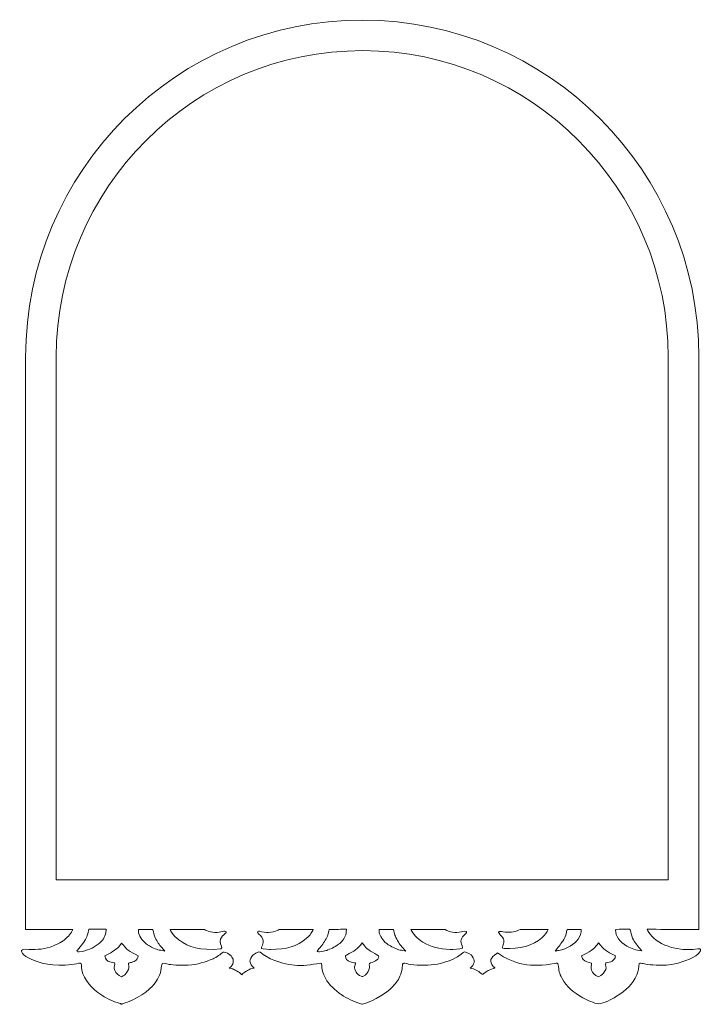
# Model space of a CAD drawing. Header units: centimetres. Extents: x -179 to 199, y -139 to 174.
# Tile 53 of 76: x -7 to 1, y 105 to 116. Entities that reach past the tile are written whole.
import ezdxf

# ---------------------------------------------------------------- set-up
doc = ezdxf.new("R2010")
doc.units = ezdxf.units.CM
doc.header["$MEASUREMENT"] = 0
doc.layers.add('Layer 1', color=7, linetype='Continuous')

msp = doc.modelspace()

# ---------------------------------------------------------------- linework, layer by layer
at = {"layer": 'Layer 1', "lineweight": 5}
for points, knots in [([(0.09878, 105.38087), (0.10934, 105.35717), (0.12453, 105.33528), (0.15003, 105.30617), (0.15003, 105.30617), (0.20619, 105.24204), (0.29968, 105.19258), (0.41096, 105.16914), (0.41096, 105.16914), (0.41096, 105.16914), (0.49699, 105.15704), (0.49699, 105.15704), (0.49699, 105.15704), (0.58894, 105.15523), (0.57039, 105.15189), (0.66364, 105.16399), (0.66364, 105.16399), (0.70201, 105.16785), (0.69841, 105.14776), (0.68785, 105.13179), (0.68785, 105.13179), (0.64638, 105.06895), (0.50574, 105.01666), (0.40761, 104.99605), (0.40761, 104.99605), (0.30741, 104.97467), (0.2644, 104.97905), (0.16317, 104.98446), (0.16317, 104.98446), (0.11088, 104.98704), (0.10444, 104.98498), (0.05396, 104.99837), (0.05396, 104.99837), (0.04391, 105.00095), (0.01481, 105.01177), (0.00991, 105.00069), (0.00991, 105.00069), (0.00502, 104.9569), (0.00141, 104.91749), (-0.01507, 104.87371), (-0.01507, 104.87371), (-0.06839, 104.76321), (-0.12068, 104.7086), (-0.25255, 104.62772), (-0.25255, 104.62772), (-0.28861, 104.60583), (-0.38881, 104.55225), (-0.4411, 104.552), (-0.4411, 104.552), (-0.48463, 104.55148), (-0.58431, 104.59759), (-0.61599, 104.61639), (-0.61599, 104.61639), (-0.72469, 104.68053), (-0.79784, 104.74312), (-0.84781, 104.83146), (-0.84781, 104.83146), (-0.88335, 104.89405), (-0.88361, 104.92239), (-0.89237, 104.98601), (-0.89237, 104.98601), (-0.8952, 105.00687), (-0.90241, 105.0061), (-0.93203, 105.00043), (-0.93203, 105.00043), (-1.19141, 104.94969), (-1.39103, 104.99193), (-1.56824, 105.11789), (-1.56824, 105.11789), (-1.56824, 105.11789), (-1.57751, 105.1117), (-1.57751, 105.1117), (-1.57751, 105.1117), (-1.6468, 105.06431), (-1.66535, 105.02696), (-1.61512, 104.96772), (-1.61512, 104.96772), (-1.59632, 104.94557), (-1.58962, 104.95252), (-1.61074, 104.94608), (-1.61074, 104.94608), (-1.66045, 104.9314), (-1.68518, 104.91517), (-1.71969, 104.89019), (-1.71969, 104.89019), (-1.7385, 104.87654), (-1.73025, 104.87474), (-1.75112, 104.89019), (-1.75112, 104.89019), (-1.78666, 104.91646), (-1.82015, 104.93758), (-1.87269, 104.94917), (-1.87269, 104.94917), (-1.85106, 104.96772), (-1.83148, 104.98936), (-1.82993, 105.01254), (-1.82993, 105.01254), (-1.82762, 105.04396), (-1.8338, 105.05272), (-1.85003, 105.08079), (-1.85003, 105.08079), (-1.85904, 105.09625), (-1.90927, 105.12793), (-1.93734, 105.12845), (-1.93734, 105.12845), (-1.94224, 105.12742), (-2.00534, 105.08131), (-2.01539, 105.07461), (-2.01539, 105.07461), (-2.06922, 105.0401), (-2.16323, 105.00867), (-2.23664, 104.99373), (-2.23664, 104.99373), (-2.31932, 104.97699), (-2.44837, 104.97648), (-2.53234, 104.98884), (-2.53234, 104.98884), (-2.61656, 105.00198), (-2.62584, 105.02439), (-2.62996, 104.95613), (-2.62996, 104.95613), (-2.63228, 104.91595), (-2.65546, 104.84434), (-2.68225, 104.80777), (-2.68225, 104.80777), (-2.75591, 104.70783), (-2.83112, 104.65297), (-2.96841, 104.58522), (-2.96841, 104.58522), (-2.99906, 104.57028), (-3.02611, 104.56281), (-3.06011, 104.55174), (-3.06011, 104.55174), (-3.082, 104.54504), (-3.06989, 104.54504), (-3.09205, 104.55174), (-3.09205, 104.55174), (-3.17885, 104.57956), (-3.24144, 104.60918), (-3.30815, 104.65322), (-3.30815, 104.65322), (-3.37254, 104.69546), (-3.45265, 104.77299), (-3.48098, 104.8276), (-3.48098, 104.8276), (-3.51627, 104.89534), (-3.5258, 104.92986), (-3.52786, 105.00043), (-3.52786, 105.00043), (-3.52786, 105.00043), (-3.53945, 105.00533), (-3.53945, 105.00533), (-3.53945, 105.00533), (-3.75942, 104.95793), (-3.90392, 104.97364), (-4.09658, 105.05169), (-4.09658, 105.05169), (-4.09658, 105.05169), (-4.16046, 105.08723), (-4.16046, 105.08723), (-4.16046, 105.08723), (-4.18802, 105.10501), (-4.21198, 105.13386), (-4.22563, 105.12819), (-4.22563, 105.12819), (-4.28101, 105.10578), (-4.25422, 105.12072), (-4.29594, 105.08904), (-4.29594, 105.08904), (-4.30882, 105.07925), (-4.32969, 105.03933), (-4.3266, 105.02645), (-4.3266, 105.02645), (-4.31707, 104.98755), (-4.31501, 104.98111), (-4.27791, 104.94917), (-4.27791, 104.94917), (-4.27791, 104.94917), (-4.32041, 104.93913), (-4.32041, 104.93913), (-4.32041, 104.93913), (-4.37631, 104.90848), (-4.37888, 104.9144), (-4.41829, 104.87448), (-4.41829, 104.87448), (-4.43478, 104.89328), (-4.44431, 104.90358), (-4.47547, 104.91981), (-4.47547, 104.91981), (-4.53137, 104.94351), (-4.49273, 104.93372), (-4.55635, 104.94917), (-4.55635, 104.94917), (-4.5257, 104.97519), (-4.53626, 104.96463), (-4.51514, 104.99605), (-4.51514, 104.99605), (-4.5087, 105.00584), (-4.51205, 105.04911), (-4.519, 105.0589), (-4.519, 105.0589), (-4.54708, 105.09882), (-4.519, 105.0759), (-4.57078, 105.1117), (-4.57078, 105.1117), (-4.57078, 105.1117), (-4.61456, 105.13386), (-4.62358, 105.12716), (-4.62358, 105.12716), (-4.65474, 105.10372), (-4.69905, 105.07075), (-4.73743, 105.05169), (-4.73743, 105.05169), (-4.82552, 105.0164), (-4.90691, 104.98781), (-5.01277, 104.98189), (-5.01277, 104.98189), (-5.05836, 104.97905), (-5.18612, 104.98189), (-5.22553, 104.98961), (-5.22553, 104.98961), (-5.28451, 105.00146), (-5.30718, 105.02078), (-5.31104, 104.97287), (-5.31104, 104.97287), (-5.31388, 104.93681), (-5.31774, 104.90307), (-5.33397, 104.8683), (-5.33397, 104.8683), (-5.3896, 104.74904), (-5.4813, 104.66765), (-5.63739, 104.5914), (-5.63739, 104.5914), (-5.67834, 104.57131), (-5.70281, 104.56513), (-5.74814, 104.54994), (-5.74814, 104.54994), (-5.75304, 104.54813), (-5.75458, 104.5453), (-5.75974, 104.54787), (-5.75974, 104.54787), (-5.77158, 104.55431), (-5.79064, 104.55895), (-5.80507, 104.56333), (-5.80507, 104.56333), (-5.88208, 104.58831), (-5.96528, 104.63597), (-6.02143, 104.67769), (-6.02143, 104.67769), (-6.11673, 104.74827), (-6.19941, 104.86701), (-6.20328, 104.95948), (-6.20328, 104.95948), (-6.20353, 104.96798), (-6.19941, 105.00172), (-6.21564, 105.00404), (-6.21564, 105.00404), (-6.23084, 105.0061), (-6.28235, 104.98936), (-6.30888, 104.98704), (-6.30888, 104.98704), (-6.52602, 104.96875), (-6.64862, 104.98678), (-6.81708, 105.07564), (-6.81708, 105.07564), (-6.81991, 105.07693), (-6.82223, 105.07848), (-6.82454, 105.07976), (-6.82454, 105.07976), (-6.88585, 105.12767), (-6.891, 105.15626), (-6.82454, 105.15987), (-6.82454, 105.15987), (-6.7277, 105.1524), (-6.64115, 105.15446), (-6.5528, 105.18305), (-6.5528, 105.18305), (-6.50876, 105.19722), (-6.42299, 105.23688), (-6.39491, 105.26084), (-6.39491, 105.26084), (-6.34443, 105.30385), (-6.31661, 105.33682), (-6.29781, 105.3801), (-6.29781, 105.3801), (-6.29781, 105.3801), (-6.82454, 105.3801), (-6.82454, 105.3801), (-6.82454, 105.3801), (-6.82454, 105.3801), (-6.82454, 111.75813), (-6.82454, 111.75813), (-6.82454, 111.75813), (-6.82454, 113.83392), (-5.13641, 115.51742), (-3.06809, 115.51356), (-3.06809, 115.51356), (-1.00596, 115.50944), (0.67471, 113.82954), (0.67471, 111.75813), (0.67471, 111.75813), (0.67471, 111.75813), (0.67471, 105.3801), (0.67471, 105.3801), (0.67471, 105.3801), (0.67471, 105.3801), (0.49982, 105.3801), (0.49982, 105.3801), (0.49982, 105.3801), (0.3664, 105.3801), (0.23272, 105.38061), (0.09878, 105.38087)], [0, 0, 0, 0, 0.01265823, 0.01265823, 0.01265823, 0.01265823, 0.02531646, 0.02531646, 0.02531646, 0.02531646, 0.03797468, 0.03797468, 0.03797468, 0.03797468, 0.05063291, 0.05063291, 0.05063291, 0.05063291, 0.06329114, 0.06329114, 0.06329114, 0.06329114, 0.07594937, 0.07594937, 0.07594937, 0.07594937, 0.08860759, 0.08860759, 0.08860759, 0.08860759, 0.10126582, 0.10126582, 0.10126582, 0.10126582, 0.11392405, 0.11392405, 0.11392405, 0.11392405, 0.12658228, 0.12658228, 0.12658228, 0.12658228, 0.13924051, 0.13924051, 0.13924051, 0.13924051, 0.15189873, 0.15189873, 0.15189873, 0.15189873, 0.16455696, 0.16455696, 0.16455696, 0.16455696, 0.17721519, 0.17721519, 0.17721519, 0.17721519, 0.18987342, 0.18987342, 0.18987342, 0.18987342, 0.20253165, 0.20253165, 0.20253165, 0.20253165, 0.21518987, 0.21518987, 0.21518987, 0.21518987, 0.2278481, 0.2278481, 0.2278481, 0.2278481, 0.24050633, 0.24050633, 0.24050633, 0.24050633, 0.25316456, 0.25316456, 0.25316456, 0.25316456, 0.26582278, 0.26582278, 0.26582278, 0.26582278, 0.27848101, 0.27848101, 0.27848101, 0.27848101, 0.29113924, 0.29113924, 0.29113924, 0.29113924, 0.30379747, 0.30379747, 0.30379747, 0.30379747, 0.3164557, 0.3164557, 0.3164557, 0.3164557, 0.32911392, 0.32911392, 0.32911392, 0.32911392, 0.34177215, 0.34177215, 0.34177215, 0.34177215, 0.35443038, 0.35443038, 0.35443038, 0.35443038, 0.36708861, 0.36708861, 0.36708861, 0.36708861, 0.37974684, 0.37974684, 0.37974684, 0.37974684, 0.39240506, 0.39240506, 0.39240506, 0.39240506, 0.40506329, 0.40506329, 0.40506329, 0.40506329, 0.41772152, 0.41772152, 0.41772152, 0.41772152, 0.43037975, 0.43037975, 0.43037975, 0.43037975, 0.44303797, 0.44303797, 0.44303797, 0.44303797, 0.4556962, 0.4556962, 0.4556962, 0.4556962, 0.46835443, 0.46835443, 0.46835443, 0.46835443, 0.48101266, 0.48101266, 0.48101266, 0.48101266, 0.49367089, 0.49367089, 0.49367089, 0.49367089, 0.50632911, 0.50632911, 0.50632911, 0.50632911, 0.51898734, 0.51898734, 0.51898734, 0.51898734, 0.53164557, 0.53164557, 0.53164557, 0.53164557, 0.5443038, 0.5443038, 0.5443038, 0.5443038, 0.55696203, 0.55696203, 0.55696203, 0.55696203, 0.56962025, 0.56962025, 0.56962025, 0.56962025, 0.58227848, 0.58227848, 0.58227848, 0.58227848, 0.59493671, 0.59493671, 0.59493671, 0.59493671, 0.60759494, 0.60759494, 0.60759494, 0.60759494, 0.62025316, 0.62025316, 0.62025316, 0.62025316, 0.63291139, 0.63291139, 0.63291139, 0.63291139, 0.64556962, 0.64556962, 0.64556962, 0.64556962, 0.65822785, 0.65822785, 0.65822785, 0.65822785, 0.67088608, 0.67088608, 0.67088608, 0.67088608, 0.6835443, 0.6835443, 0.6835443, 0.6835443, 0.69620253, 0.69620253, 0.69620253, 0.69620253, 0.70886076, 0.70886076, 0.70886076, 0.70886076, 0.72151899, 0.72151899, 0.72151899, 0.72151899, 0.73417722, 0.73417722, 0.73417722, 0.73417722, 0.74683544, 0.74683544, 0.74683544, 0.74683544, 0.75949367, 0.75949367, 0.75949367, 0.75949367, 0.7721519, 0.7721519, 0.7721519, 0.7721519, 0.78481013, 0.78481013, 0.78481013, 0.78481013, 0.79746835, 0.79746835, 0.79746835, 0.79746835, 0.81012658, 0.81012658, 0.81012658, 0.81012658, 0.82278481, 0.82278481, 0.82278481, 0.82278481, 0.83544304, 0.83544304, 0.83544304, 0.83544304, 0.84810127, 0.84810127, 0.84810127, 0.84810127, 0.86075949, 0.86075949, 0.86075949, 0.86075949, 0.87341772, 0.87341772, 0.87341772, 0.87341772, 0.88607595, 0.88607595, 0.88607595, 0.88607595, 0.89873418, 0.89873418, 0.89873418, 0.89873418, 0.91139241, 0.91139241, 0.91139241, 0.91139241, 0.92405063, 0.92405063, 0.92405063, 0.92405063, 0.93670886, 0.93670886, 0.93670886, 0.93670886, 0.94936709, 0.94936709, 0.94936709, 0.94936709, 0.96202532, 0.96202532, 0.96202532, 0.96202532, 0.97468354, 0.97468354, 0.97468354, 0.97468354, 1, 1, 1, 1]), ([(-6.48378, 105.9313), (-6.48378, 105.9313), (0.33368, 105.9313), (0.33368, 105.9313), (0.33368, 105.9313), (0.33368, 105.9313), (0.33368, 111.75813), (0.33368, 111.75813), (0.33368, 111.75813), (0.33368, 113.63636), (-1.18935, 115.16867), (-3.06861, 115.17253), (-3.06861, 115.17253), (-4.95276, 115.17614), (-6.48378, 113.641), (-6.48378, 111.75813), (-6.48378, 111.75813), (-6.48378, 111.75813), (-6.48378, 105.9313), (-6.48378, 105.9313)], [0, 0, 0, 0, 0.16666667, 0.16666667, 0.16666667, 0.16666667, 0.33333333, 0.33333333, 0.33333333, 0.33333333, 0.5, 0.5, 0.5, 0.5, 0.66666667, 0.66666667, 0.66666667, 0.66666667, 1, 1, 1, 1]), ([(-5.92948, 105.38138), (-5.92742, 105.36979), (-5.92948, 105.35743), (-5.93154, 105.34352), (-5.93154, 105.34352), (-5.93823, 105.29819), (-5.96786, 105.24925), (-6.01602, 105.21525), (-6.01602, 105.21525), (-6.07629, 105.17198), (-6.13554, 105.14184), (-6.22672, 105.12948), (-6.22672, 105.12948), (-6.25247, 105.12587), (-6.25969, 105.13566), (-6.24861, 105.14957), (-6.24861, 105.14957), (-6.22697, 105.17584), (-6.20663, 105.19438), (-6.18705, 105.22298), (-6.18705, 105.22298), (-6.15691, 105.26754), (-6.1394, 105.2987), (-6.12935, 105.34713), (-6.12935, 105.34713), (-6.12704, 105.35872), (-6.12497, 105.37005), (-6.12163, 105.38061), (-6.12163, 105.38061), (-6.06032, 105.38087), (-5.99902, 105.38113), (-5.93772, 105.38164), (-5.93772, 105.38164), (-5.93489, 105.38164), (-5.93205, 105.38138), (-5.92948, 105.38138)], [0, 0, 0, 0, 0.1, 0.1, 0.1, 0.1, 0.2, 0.2, 0.2, 0.2, 0.3, 0.3, 0.3, 0.3, 0.4, 0.4, 0.4, 0.4, 0.5, 0.5, 0.5, 0.5, 0.6, 0.6, 0.6, 0.6, 0.7, 0.7, 0.7, 0.7, 0.8, 0.8, 0.8, 0.8, 1, 1, 1, 1]), ([(-5.40737, 105.37623), (-5.3963, 105.34352), (-5.39707, 105.32008), (-5.38059, 105.28582), (-5.38059, 105.28582), (-5.36024, 105.24435), (-5.33886, 105.21113), (-5.30486, 105.17352), (-5.30486, 105.17352), (-5.2943, 105.16167), (-5.28374, 105.14982), (-5.27344, 105.13823), (-5.27344, 105.13823), (-5.352, 105.15292), (-5.3538, 105.15008), (-5.42128, 105.18331), (-5.42128, 105.18331), (-5.49057, 105.21731), (-5.52431, 105.25182), (-5.55265, 105.30385), (-5.55265, 105.30385), (-5.56398, 105.32497), (-5.57377, 105.35511), (-5.56681, 105.3801), (-5.56681, 105.3801), (-5.56681, 105.3801), (-5.40918, 105.3801), (-5.40918, 105.3801), (-5.40918, 105.3801), (-5.40866, 105.37881), (-5.40789, 105.37752), (-5.40737, 105.37623)], [0, 0, 0, 0, 0.11111111, 0.11111111, 0.11111111, 0.11111111, 0.22222222, 0.22222222, 0.22222222, 0.22222222, 0.33333333, 0.33333333, 0.33333333, 0.33333333, 0.44444444, 0.44444444, 0.44444444, 0.44444444, 0.55555556, 0.55555556, 0.55555556, 0.55555556, 0.66666667, 0.66666667, 0.66666667, 0.66666667, 0.77777778, 0.77777778, 0.77777778, 0.77777778, 1, 1, 1, 1]), ([(-5.21651, 105.3801), (-5.20389, 105.35254), (-5.18457, 105.326), (-5.16191, 105.30128), (-5.16191, 105.30128), (-5.04317, 105.19335), (-4.9458, 105.16039), (-4.7364, 105.15472), (-4.7364, 105.15472), (-4.7364, 105.15472), (-4.65217, 105.16399), (-4.65217, 105.16399), (-4.65217, 105.16399), (-4.61868, 105.16837), (-4.66093, 105.21293), (-4.65912, 105.24667), (-4.65912, 105.24667), (-4.64702, 105.31725), (-4.58417, 105.33708), (-4.5919, 105.35176), (-4.5919, 105.35176), (-4.60297, 105.37263), (-4.6465, 105.34352), (-4.7163, 105.3461), (-4.7163, 105.3461), (-4.74283, 105.34738), (-4.78946, 105.35691), (-4.81083, 105.36644), (-4.81083, 105.36644), (-4.8183, 105.36979), (-4.82629, 105.37469), (-4.83402, 105.3801), (-4.83402, 105.3801), (-4.83402, 105.3801), (-5.21651, 105.3801), (-5.21651, 105.3801)], [0, 0, 0, 0, 0.1, 0.1, 0.1, 0.1, 0.2, 0.2, 0.2, 0.2, 0.3, 0.3, 0.3, 0.3, 0.4, 0.4, 0.4, 0.4, 0.5, 0.5, 0.5, 0.5, 0.6, 0.6, 0.6, 0.6, 0.7, 0.7, 0.7, 0.7, 0.8, 0.8, 0.8, 0.8, 1, 1, 1, 1]), ([(-3.99999, 105.3801), (-4.00772, 105.37443), (-4.01545, 105.36979), (-4.02292, 105.36644), (-4.02292, 105.36644), (-4.04455, 105.35691), (-4.09117, 105.34738), (-4.1177, 105.3461), (-4.1177, 105.3461), (-4.15222, 105.34481), (-4.18545, 105.35176), (-4.2179, 105.35897), (-4.2179, 105.35897), (-4.23541, 105.36284), (-4.24932, 105.35073), (-4.24005, 105.34172), (-4.24005, 105.34172), (-4.22563, 105.32755), (-4.19188, 105.2951), (-4.18493, 105.2799), (-4.18493, 105.2799), (-4.16226, 105.21113), (-4.21043, 105.18099), (-4.19601, 105.16837), (-4.19601, 105.16837), (-4.18751, 105.1609), (-4.09684, 105.15498), (-4.09684, 105.15498), (-4.09684, 105.15498), (-3.91911, 105.16013), (-3.79883, 105.18588), (-3.69657, 105.28041), (-3.69657, 105.28041), (-3.65227, 105.32163), (-3.63398, 105.34429), (-3.62007, 105.3801), (-3.62007, 105.3801), (-3.62007, 105.3801), (-3.99999, 105.3801), (-3.99999, 105.3801)], [0, 0, 0, 0, 0.09090909, 0.09090909, 0.09090909, 0.09090909, 0.18181818, 0.18181818, 0.18181818, 0.18181818, 0.27272727, 0.27272727, 0.27272727, 0.27272727, 0.36363636, 0.36363636, 0.36363636, 0.36363636, 0.45454545, 0.45454545, 0.45454545, 0.45454545, 0.54545455, 0.54545455, 0.54545455, 0.54545455, 0.63636364, 0.63636364, 0.63636364, 0.63636364, 0.72727273, 0.72727273, 0.72727273, 0.72727273, 0.81818182, 0.81818182, 0.81818182, 0.81818182, 1, 1, 1, 1]), ([(-3.52451, 105.20082), (-3.49798, 105.23946), (-3.47197, 105.27707), (-3.45754, 105.31905), (-3.45754, 105.31905), (-3.45394, 105.33116), (-3.44982, 105.35897), (-3.44338, 105.3801), (-3.44338, 105.3801), (-3.44338, 105.3801), (-3.35477, 105.3801), (-3.35477, 105.3801), (-3.35477, 105.3801), (-3.35477, 105.3801), (-3.33983, 105.38035), (-3.33983, 105.38035), (-3.33983, 105.38035), (-3.3097, 105.38035), (-3.28059, 105.38293), (-3.25148, 105.38138), (-3.25148, 105.38138), (-3.25148, 105.3801), (-3.25148, 105.37855), (-3.25148, 105.37675), (-3.25148, 105.37675), (-3.25251, 105.31467), (-3.26488, 105.29458), (-3.30738, 105.23998), (-3.30738, 105.23998), (-3.31716, 105.22735), (-3.39521, 105.17532), (-3.4153, 105.1676), (-3.4153, 105.1676), (-3.49618, 105.13669), (-3.46347, 105.14596), (-3.55259, 105.12845), (-3.55259, 105.12845), (-3.56881, 105.1251), (-3.58272, 105.13617), (-3.57422, 105.14519), (-3.57422, 105.14519), (-3.57422, 105.14519), (-3.52451, 105.20082), (-3.52451, 105.20082)], [0, 0, 0, 0, 0.08333333, 0.08333333, 0.08333333, 0.08333333, 0.16666667, 0.16666667, 0.16666667, 0.16666667, 0.25, 0.25, 0.25, 0.25, 0.33333333, 0.33333333, 0.33333333, 0.33333333, 0.41666667, 0.41666667, 0.41666667, 0.41666667, 0.5, 0.5, 0.5, 0.5, 0.58333333, 0.58333333, 0.58333333, 0.58333333, 0.66666667, 0.66666667, 0.66666667, 0.66666667, 0.75, 0.75, 0.75, 0.75, 0.83333333, 0.83333333, 0.83333333, 0.83333333, 1, 1, 1, 1]), ([(-2.71135, 105.31699), (-2.70105, 105.28402), (-2.66679, 105.22607), (-2.64284, 105.19567), (-2.64284, 105.19567), (-2.62558, 105.17661), (-2.60832, 105.15729), (-2.59106, 105.13823), (-2.59106, 105.13823), (-2.61116, 105.14184), (-2.63125, 105.1457), (-2.65134, 105.14931), (-2.65134, 105.14931), (-2.65134, 105.14931), (-2.66628, 105.15214), (-2.66628, 105.15214), (-2.66628, 105.15214), (-2.69306, 105.15987), (-2.76518, 105.1949), (-2.78553, 105.20829), (-2.78553, 105.20829), (-2.83344, 105.24075), (-2.86667, 105.28969), (-2.8829, 105.33219), (-2.8829, 105.33219), (-2.88573, 105.34197), (-2.88753, 105.36387), (-2.88496, 105.3801), (-2.88496, 105.3801), (-2.88496, 105.3801), (-2.72603, 105.3801), (-2.72603, 105.3801), (-2.72603, 105.3801), (-2.72603, 105.3801), (-2.72578, 105.37958), (-2.72578, 105.37958), (-2.72578, 105.37958), (-2.72578, 105.37958), (-2.71135, 105.31699), (-2.71135, 105.31699)], [0, 0, 0, 0, 0.09090909, 0.09090909, 0.09090909, 0.09090909, 0.18181818, 0.18181818, 0.18181818, 0.18181818, 0.27272727, 0.27272727, 0.27272727, 0.27272727, 0.36363636, 0.36363636, 0.36363636, 0.36363636, 0.45454545, 0.45454545, 0.45454545, 0.45454545, 0.54545455, 0.54545455, 0.54545455, 0.54545455, 0.63636364, 0.63636364, 0.63636364, 0.63636364, 0.72727273, 0.72727273, 0.72727273, 0.72727273, 0.81818182, 0.81818182, 0.81818182, 0.81818182, 1, 1, 1, 1]), ([(-2.53414, 105.3801), (-2.50993, 105.32626), (-2.46331, 105.27964), (-2.3984, 105.2374), (-2.3984, 105.2374), (-2.31701, 105.18408), (-2.21217, 105.15961), (-2.09549, 105.15601), (-2.09549, 105.15601), (-2.07283, 105.15523), (-1.97675, 105.15858), (-1.96284, 105.16682), (-1.96284, 105.16682), (-1.94765, 105.17584), (-1.97108, 105.21705), (-1.97469, 105.23096), (-1.97469, 105.23096), (-1.97933, 105.2544), (-1.97237, 105.27501), (-1.95692, 105.29613), (-1.95692, 105.29613), (-1.94687, 105.31004), (-1.91571, 105.33605), (-1.91236, 105.34532), (-1.91236, 105.34532), (-1.90309, 105.36928), (-1.95512, 105.3546), (-1.97108, 105.35176), (-1.97108, 105.35176), (-2.03857, 105.33966), (-2.10374, 105.34841), (-2.15139, 105.3801), (-2.15139, 105.3801), (-2.15139, 105.3801), (-2.53414, 105.3801), (-2.53414, 105.3801)], [0, 0, 0, 0, 0.1, 0.1, 0.1, 0.1, 0.2, 0.2, 0.2, 0.2, 0.3, 0.3, 0.3, 0.3, 0.4, 0.4, 0.4, 0.4, 0.5, 0.5, 0.5, 0.5, 0.6, 0.6, 0.6, 0.6, 0.7, 0.7, 0.7, 0.7, 0.8, 0.8, 0.8, 0.8, 1, 1, 1, 1]), ([(-1.31659, 105.3801), (-1.35754, 105.35408), (-1.41782, 105.34172), (-1.4835, 105.34996), (-1.4835, 105.34996), (-1.54094, 105.35769), (-1.58524, 105.37134), (-1.53785, 105.3206), (-1.53785, 105.3206), (-1.48685, 105.26573), (-1.49226, 105.25904), (-1.50745, 105.19825), (-1.50745, 105.19825), (-1.51466, 105.16889), (-1.52497, 105.1712), (-1.49226, 105.16837), (-1.49226, 105.16837), (-1.32818, 105.15395), (-1.16849, 105.20263), (-1.07499, 105.28634), (-1.07499, 105.28634), (-1.0348, 105.32266), (-1.01677, 105.34944), (-1.00493, 105.3801), (-1.00493, 105.3801), (-1.00493, 105.3801), (-1.31659, 105.3801), (-1.31659, 105.3801)], [0, 0, 0, 0, 0.125, 0.125, 0.125, 0.125, 0.25, 0.25, 0.25, 0.25, 0.375, 0.375, 0.375, 0.375, 0.5, 0.5, 0.5, 0.5, 0.625, 0.625, 0.625, 0.625, 0.75, 0.75, 0.75, 0.75, 1, 1, 1, 1]), ([(-0.63763, 105.3801), (-0.63119, 105.34507), (-0.64716, 105.30179), (-0.66931, 105.27114), (-0.66931, 105.27114), (-0.71258, 105.21293), (-0.79011, 105.16451), (-0.88953, 105.14519), (-0.88953, 105.14519), (-0.90215, 105.14287), (-0.91452, 105.14055), (-0.92714, 105.13823), (-0.92714, 105.13823), (-0.89829, 105.17558), (-0.86764, 105.21241), (-0.83956, 105.25002), (-0.83956, 105.25002), (-0.82797, 105.26573), (-0.80659, 105.31622), (-0.80325, 105.33373), (-0.80325, 105.33373), (-0.80067, 105.34816), (-0.79861, 105.3649), (-0.79294, 105.3801), (-0.79294, 105.3801), (-0.79294, 105.3801), (-0.63763, 105.3801), (-0.63763, 105.3801)], [0, 0, 0, 0, 0.125, 0.125, 0.125, 0.125, 0.25, 0.25, 0.25, 0.25, 0.375, 0.375, 0.375, 0.375, 0.5, 0.5, 0.5, 0.5, 0.625, 0.625, 0.625, 0.625, 0.75, 0.75, 0.75, 0.75, 1, 1, 1, 1]), ([(-0.09131, 105.37597), (-0.08075, 105.34172), (-0.07998, 105.31673), (-0.06324, 105.28144), (-0.06324, 105.28144), (-0.04006, 105.23199), (-0.01301, 105.20366), (0.02434, 105.15935), (0.02434, 105.15935), (0.02975, 105.15292), (0.03438, 105.14648), (0.03928, 105.13978), (0.03928, 105.13978), (-0.03696, 105.14879), (-0.06736, 105.16296), (-0.12608, 105.19387), (-0.12608, 105.19387), (-0.20001, 105.23276), (-0.25848, 105.31158), (-0.2523, 105.37211), (-0.2523, 105.37211), (-0.25178, 105.37494), (-0.25127, 105.37778), (-0.25049, 105.38035), (-0.25049, 105.38035), (-0.19846, 105.38087), (-0.14618, 105.38087), (-0.09363, 105.38113), (-0.09363, 105.38113), (-0.09286, 105.37932), (-0.09209, 105.37752), (-0.09131, 105.37597)], [0, 0, 0, 0, 0.11111111, 0.11111111, 0.11111111, 0.11111111, 0.22222222, 0.22222222, 0.22222222, 0.22222222, 0.33333333, 0.33333333, 0.33333333, 0.33333333, 0.44444444, 0.44444444, 0.44444444, 0.44444444, 0.55555556, 0.55555556, 0.55555556, 0.55555556, 0.66666667, 0.66666667, 0.66666667, 0.66666667, 0.77777778, 0.77777778, 0.77777778, 0.77777778, 1, 1, 1, 1]), ([(-5.75613, 105.22787), (-5.69818, 105.15266), (-5.67551, 105.13643), (-5.5699, 105.08595), (-5.5699, 105.08595), (-5.57377, 105.06045), (-5.58175, 105.04036), (-5.61601, 105.02336), (-5.61601, 105.02336), (-5.6616, 105.00069), (-5.68736, 105.02078), (-5.67654, 104.97364), (-5.67654, 104.97364), (-5.6683, 104.93733), (-5.68246, 104.92548), (-5.70513, 104.89277), (-5.70513, 104.89277), (-5.72213, 104.8683), (-5.72445, 104.86907), (-5.75613, 104.8513), (-5.75613, 104.8513), (-5.79786, 104.87474), (-5.81434, 104.8871), (-5.83134, 104.92213), (-5.83134, 104.92213), (-5.8468, 104.95433), (-5.83392, 104.9636), (-5.8316, 104.9927), (-5.8316, 104.9927), (-5.83057, 105.00636), (-5.8352, 105.00687), (-5.85633, 105.01099), (-5.85633, 105.01099), (-5.90011, 105.01949), (-5.92355, 105.0298), (-5.93566, 105.05916), (-5.93566, 105.05916), (-5.93926, 105.06792), (-5.94055, 105.07693), (-5.9421, 105.08595), (-5.9421, 105.08595), (-5.88337, 105.11557), (-5.82567, 105.1457), (-5.78704, 105.18692), (-5.78704, 105.18692), (-5.78704, 105.18692), (-5.75613, 105.22787), (-5.75613, 105.22787)], [0, 0, 0, 0, 0.07692308, 0.07692308, 0.07692308, 0.07692308, 0.15384615, 0.15384615, 0.15384615, 0.15384615, 0.23076923, 0.23076923, 0.23076923, 0.23076923, 0.30769231, 0.30769231, 0.30769231, 0.30769231, 0.38461538, 0.38461538, 0.38461538, 0.38461538, 0.46153846, 0.46153846, 0.46153846, 0.46153846, 0.53846154, 0.53846154, 0.53846154, 0.53846154, 0.61538462, 0.61538462, 0.61538462, 0.61538462, 0.69230769, 0.69230769, 0.69230769, 0.69230769, 0.76923077, 0.76923077, 0.76923077, 0.76923077, 0.84615385, 0.84615385, 0.84615385, 0.84615385, 1, 1, 1, 1]), ([(-2.9357, 105.11042), (-2.89938, 105.09264), (-2.87568, 105.07951), (-2.90093, 105.04937), (-2.90093, 105.04937), (-2.93209, 105.01228), (-2.98876, 105.0146), (-2.99494, 104.9994), (-2.99494, 104.9994), (-3.00138, 104.98369), (-2.98927, 104.95793), (-2.99983, 104.93037), (-2.99983, 104.93037), (-3.00962, 104.90384), (-3.03152, 104.86933), (-3.07015, 104.85516), (-3.07015, 104.85516), (-3.07891, 104.85181), (-3.07505, 104.85233), (-3.08741, 104.85722), (-3.08741, 104.85722), (-3.13764, 104.87783), (-3.16417, 104.92805), (-3.15953, 104.96411), (-3.15953, 104.96411), (-3.14871, 105.0316), (-3.13068, 104.99322), (-3.20744, 105.01743), (-3.20744, 105.01743), (-3.24788, 105.03005), (-3.25973, 105.05555), (-3.26333, 105.08157), (-3.26333, 105.08157), (-3.26436, 105.08929), (-3.26488, 105.08517), (-3.252, 105.09187), (-3.252, 105.09187), (-3.15567, 105.14287), (-3.13068, 105.15781), (-3.07608, 105.22993), (-3.07608, 105.22993), (-3.03461, 105.17661), (-3.01091, 105.14854), (-2.9357, 105.11042)], [0, 0, 0, 0, 0.08333333, 0.08333333, 0.08333333, 0.08333333, 0.16666667, 0.16666667, 0.16666667, 0.16666667, 0.25, 0.25, 0.25, 0.25, 0.33333333, 0.33333333, 0.33333333, 0.33333333, 0.41666667, 0.41666667, 0.41666667, 0.41666667, 0.5, 0.5, 0.5, 0.5, 0.58333333, 0.58333333, 0.58333333, 0.58333333, 0.66666667, 0.66666667, 0.66666667, 0.66666667, 0.75, 0.75, 0.75, 0.75, 0.83333333, 0.83333333, 0.83333333, 0.83333333, 1, 1, 1, 1]), ([(-0.57246, 105.11531), (-0.49493, 105.16373), (-0.49132, 105.16657), (-0.44239, 105.23096), (-0.44239, 105.23096), (-0.38289, 105.15266), (-0.36073, 105.13669), (-0.25384, 105.08595), (-0.25384, 105.08595), (-0.25667, 105.06895), (-0.25667, 105.05813), (-0.27574, 105.04036), (-0.27574, 105.04036), (-0.30149, 105.0182), (-0.30793, 105.0182), (-0.34605, 105.00945), (-0.34605, 105.00945), (-0.36563, 105.00481), (-0.36511, 105.00172), (-0.36408, 104.98833), (-0.36408, 104.98833), (-0.36099, 104.95149), (-0.35095, 104.94917), (-0.37567, 104.91105), (-0.37567, 104.91105), (-0.39525, 104.88118), (-0.40092, 104.87113), (-0.44239, 104.85104), (-0.44239, 104.85104), (-0.48617, 104.87216), (-0.50807, 104.89225), (-0.52172, 104.92625), (-0.52172, 104.92625), (-0.53382, 104.95664), (-0.51863, 104.97545), (-0.52095, 105.00507), (-0.52095, 105.00507), (-0.55907, 105.01692), (-0.59255, 105.01511), (-0.61522, 105.04473), (-0.61522, 105.04473), (-0.62501, 105.05761), (-0.62835, 105.07178), (-0.63093, 105.08595), (-0.63093, 105.08595), (-0.63093, 105.08595), (-0.57246, 105.11531), (-0.57246, 105.11531)], [0, 0, 0, 0, 0.07692308, 0.07692308, 0.07692308, 0.07692308, 0.15384615, 0.15384615, 0.15384615, 0.15384615, 0.23076923, 0.23076923, 0.23076923, 0.23076923, 0.30769231, 0.30769231, 0.30769231, 0.30769231, 0.38461538, 0.38461538, 0.38461538, 0.38461538, 0.46153846, 0.46153846, 0.46153846, 0.46153846, 0.53846154, 0.53846154, 0.53846154, 0.53846154, 0.61538462, 0.61538462, 0.61538462, 0.61538462, 0.69230769, 0.69230769, 0.69230769, 0.69230769, 0.76923077, 0.76923077, 0.76923077, 0.76923077, 0.84615385, 0.84615385, 0.84615385, 0.84615385, 1, 1, 1, 1])]:
    msp.add_open_spline(points, degree=3, knots=knots, dxfattribs=at)

doc.saveas('drawing.dxf')
